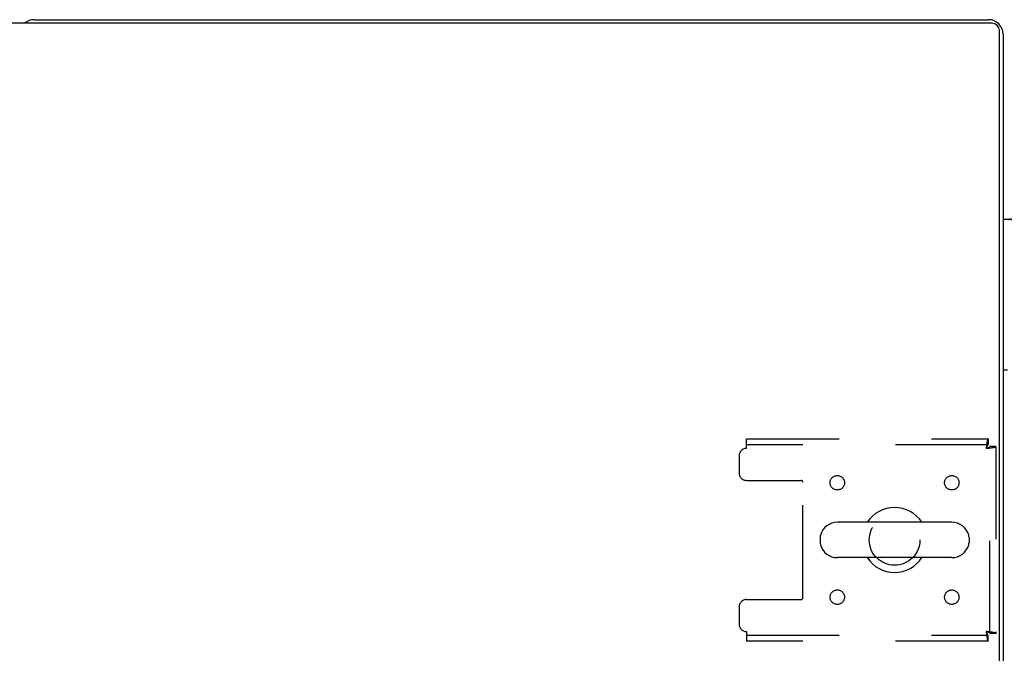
# Model space of a CAD drawing. Header units: inches. Extents: x 0 to 291, y 0 to 188.
# Tile 93 of 113: x 103 to 120, y 157 to 168. Entities that reach past the tile are written whole.
import ezdxf

# ---------------------------------------------------------------- set-up
doc = ezdxf.new("R2010")
doc.units = ezdxf.units.IN
doc.header["$LTSCALE"] = 16.018896
doc.header["$MEASUREMENT"] = 0
doc.linetypes.add('HIDDEN', pattern=[0.2, 0.1, -0.1])
doc.layers.get('0').update_dxf_attribs({"linetype": 'CONTINUOUS'})
doc.layers.add('DEFAULT_2', color=8, linetype='HIDDEN')
doc.layers.add('DIMENSIONS', color=7, linetype='CONTINUOUS')
doc.styles.get("Standard").update_dxf_attribs({"font": 'arial.ttf'})
doc.dimstyles.new('DIMSTYLE_1', dxfattribs={"dimtxt": 1.284938, "dimasz": 1.713251, "dimexe": 0.09, "dimexo": 0.07, "dimgap": 0.0375, "dimtad": 0, "dimtih": 1, "dimtoh": 1, "dimzin": 4, "dimdsep": 46, "dimtxsty": 'Standard', "dimblk": '_FILLED', "dimblk1": '_FILLED', "dimblk2": '_FILLED', "dimcen": 0.09, "dimadec": 3, "dimazin": 1, "dimtfac": 1, "dimtdec": 3, "dimtofl": 0, "dimtmove": 0, "dimatfit": 3, "dimldrblk": '_FILLED', "dimfxl": 0, "dimtolj": 1, "dimtzin": 4, "dimarcsym": 0})

# ---------------------------------------------------------------- blocks, each defined once
blk = doc.blocks.new('_FILLED')
at = {"color": 0, "linetype": 'ByBlock'}
blk.add_solid([(0, 0), (-1, 0.2), (-1, -0.2)], dxfattribs=at)
blk = doc.blocks.new('*D15')
at = {"layer": 'DIMENSIONS', "color": 2, "linetype": 'Continuous'}
for p, q in [((136.581, 163.256), (136.581, 166.29)), ((119.581, 164.748), (125.194, 164.748)), ((136.581, 164.748), (130.969, 164.748))]:
    blk.add_line(p, q, dxfattribs=at)
at = {"layer": 'DIMENSIONS', "color": 2, "linetype": 'Continuous', "xscale": 1.7132508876, "yscale": 1.7132508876, "zscale": 1.7132508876, "rotation": 180}
blk.add_blockref('_FILLED', (119.581, 164.748), dxfattribs=at)
at = {"layer": 'DIMENSIONS', "color": 2, "linetype": 'Continuous', "xscale": 1.7132508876, "yscale": 1.7132508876, "zscale": 1.7132508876}
blk.add_blockref('_FILLED', (136.581, 164.748), dxfattribs=at)
at = {"layer": 'DIMENSIONS', "color": 2, "linetype": 'Continuous', "insert": (128.081, 165.391), "char_height": 1.2849, "width": 4.49012, "attachment_point": 2, "line_spacing_factor": 0.9}
blk.add_mtext('17.00', dxfattribs=at)

msp = doc.modelspace()

# ---------------------------------------------------------------- linework, layer by layer
at = {"color": 7, "linetype": 'Continuous'}
for p, q in [((102.8314, 168.2001), (119.3314, 168.2001)), ((119.3939, 168.1376), (42.0189, 168.1376)), ((119.5189, 150.2001), (119.5189, 168.0126)), ((119.5814, 167.9501), (119.5814, 150.3251)), ((119.6564, 162.1371), (119.5814, 162.1371)), ((118.6939, 159.5061), (116.7189, 159.5061)), ((116.4189, 159.2438), (116.4189, 159.1564)), ((118.9939, 159.2438), (118.9939, 159.1564)), ((118.6939, 158.8941), (116.7189, 158.8941))]:
    msp.add_line(p, q, dxfattribs=at)
for centre, radius, start, end in [((102.8314, 167.9501), 0.25, 90, 131.40404), ((119.3314, 167.9501), 0.25, 0, 90), ((119.3939, 168.0126), 0.125, 0, 90), ((117.7064, 159.2001), 0.5625, 32.95671, 147.04329), ((116.7189, 159.2001), 0.306, 90, 164.36966), ((118.6939, 159.2001), 0.306, 15.63034, 90), ((116.5627, 159.2438), 0.1437, 164.36966, 180), ((118.8502, 159.2438), 0.1437, 0, 15.63034), ((116.5627, 159.1564), 0.1437, 180, 195.63034), ((116.7189, 159.2001), 0.306, 195.63034, 270), ((118.6939, 159.2001), 0.306, 270, 344.36966), ((118.8502, 159.1564), 0.1437, 344.36966, 360), ((117.7064, 159.2001), 0.5625, 212.95602, 327.04398)]:
    msp.add_arc(centre, radius, start, end, dxfattribs=at)
at = {"layer": 'DEFAULT_2', "color": 8, "linetype": 'HIDDEN'}
for p, q in [((115.1439, 160.9501), (119.3224, 160.9501)), ((115.1439, 160.7831), (115.1439, 160.9501)), ((119.3224, 160.9501), (119.3224, 160.8461)), ((119.3224, 160.8461), (115.1439, 160.8461)), ((119.2894, 160.7831), (119.3034, 160.7878)), ((119.4564, 160.8161), (119.3524, 160.8161)), ((119.3524, 157.5841), (119.3524, 160.8161)), ((119.4564, 160.8161), (119.4564, 157.5841)), ((115.0189, 160.6581), (115.0189, 160.3564)), ((115.1439, 160.2314), (116.0889, 160.2314)), ((116.1189, 158.1989), (116.1189, 160.2014)), ((115.1439, 158.1689), (116.0889, 158.1689)), ((115.0189, 158.0439), (115.0189, 157.7421)), ((115.1439, 157.6171), (115.1439, 157.4501)), ((115.1439, 157.5541), (119.3224, 157.5541)), ((119.2894, 157.6171), (119.2941, 157.6031)), ((119.3224, 157.4501), (119.3224, 157.5541)), ((119.4564, 157.5841), (119.3524, 157.5841)), ((119.3224, 157.4501), (115.1439, 157.4501))]:
    msp.add_line(p, q, dxfattribs=at)
for points in [[(119.3224, 160.9501), (119.32, 160.9491), (119.3177, 160.9459), (119.3153, 160.9408), (119.313, 160.9336), (119.3106, 160.9245), (119.3083, 160.9137), (119.3059, 160.9012), (119.3035, 160.8873), (119.3012, 160.872), (119.2988, 160.8556), (119.2965, 160.8383), (119.2941, 160.8203), (119.2918, 160.8018), (119.2894, 160.7831)], [(119.3224, 160.8461), (119.32, 160.8457), (119.3177, 160.8446), (119.3153, 160.8426), (119.313, 160.8399), (119.3106, 160.8365), (119.3083, 160.8324), (119.3059, 160.8277), (119.3035, 160.8224), (119.3012, 160.8167), (119.2988, 160.8105), (119.2965, 160.8039), (119.2941, 160.7972), (119.2894, 160.7831)], [(119.2894, 160.7831), (119.3081, 160.7855), (119.3266, 160.7878), (119.3446, 160.7902), (119.3619, 160.7926), (119.3782, 160.7949), (119.3935, 160.7973), (119.4075, 160.7996), (119.42, 160.802), (119.4308, 160.8043), (119.4399, 160.8067), (119.447, 160.8091), (119.4522, 160.8114), (119.4554, 160.8138), (119.4564, 160.8161)], [(119.3034, 160.7878), (119.3102, 160.7902), (119.3167, 160.7926), (119.3229, 160.7949), (119.3287, 160.7973), (119.3339, 160.7996), (119.3387, 160.802), (119.3427, 160.8043), (119.3462, 160.8067), (119.3489, 160.8091), (119.3508, 160.8114), (119.352, 160.8138), (119.3524, 160.8161)], [(119.4564, 157.5841), (119.4554, 157.5865), (119.4522, 157.5888), (119.447, 157.5912), (119.4399, 157.5936), (119.4308, 157.5959), (119.42, 157.5983), (119.4075, 157.6006), (119.3935, 157.603), (119.3782, 157.6053), (119.3619, 157.6077), (119.3446, 157.6101), (119.3266, 157.6124), (119.3081, 157.6148), (119.2894, 157.6171)], [(119.3524, 157.5841), (119.352, 157.5865), (119.3508, 157.5888), (119.3489, 157.5912), (119.3462, 157.5936), (119.3427, 157.5959), (119.3387, 157.5983), (119.3339, 157.6006), (119.3287, 157.603), (119.3229, 157.6053), (119.3167, 157.6077), (119.3102, 157.6101), (119.3034, 157.6124), (119.2894, 157.6171)], [(119.2894, 157.6171), (119.2918, 157.5984), (119.2941, 157.58), (119.2965, 157.562), (119.2988, 157.5447), (119.3012, 157.5283), (119.3035, 157.513), (119.3059, 157.499), (119.3083, 157.4866), (119.3106, 157.4757), (119.313, 157.4667), (119.3153, 157.4595), (119.3177, 157.4543), (119.32, 157.4512), (119.3224, 157.4501)], [(119.2941, 157.6031), (119.2965, 157.5963), (119.2988, 157.5898), (119.3012, 157.5836), (119.3035, 157.5779), (119.3059, 157.5726), (119.3083, 157.5679), (119.3106, 157.5638), (119.313, 157.5604), (119.3153, 157.5577), (119.3177, 157.5557), (119.32, 157.5545), (119.3224, 157.5541)]]:
    msp.add_lwpolyline(points, dxfattribs=at)
for centre, radius in [((116.7168, 160.1897), 0.125), ((118.696, 160.1897), 0.125), ((117.7064, 159.2001), 0.4375), ((116.7168, 158.2106), 0.125), ((118.696, 158.2106), 0.125)]:
    msp.add_circle(centre, radius, dxfattribs=at)
for centre, radius, start, end in [((115.1439, 160.6581), 0.125, 90, 180), ((115.1439, 160.3564), 0.125, 180, 270), ((116.0889, 160.2014), 0.03, 0, 90), ((115.1439, 158.0439), 0.125, 90, 180), ((116.0889, 158.1989), 0.03, 270, 360), ((115.1439, 157.7421), 0.125, 180, 270)]:
    msp.add_arc(centre, radius, start, end, dxfattribs=at)

# ---------------------------------------------------------------- dimensions: what is measured, and where the dimension line sits
at = {"layer": 'DIMENSIONS', "color": 2, "linetype": 'Continuous'}
dim = msp.add_linear_dim(base=(136.5814, 164.7483), p1=(119.5814, 167.9501), p2=(136.5814, 166.3602), dimstyle='DIMSTYLE_1', dxfattribs=at)
dim.commit()
dim.dimension.update_dxf_attribs({"geometry": '*D15', "text_midpoint": (128.136, 164.7411), "dimtype": 160})

doc.saveas('drawing.dxf')
